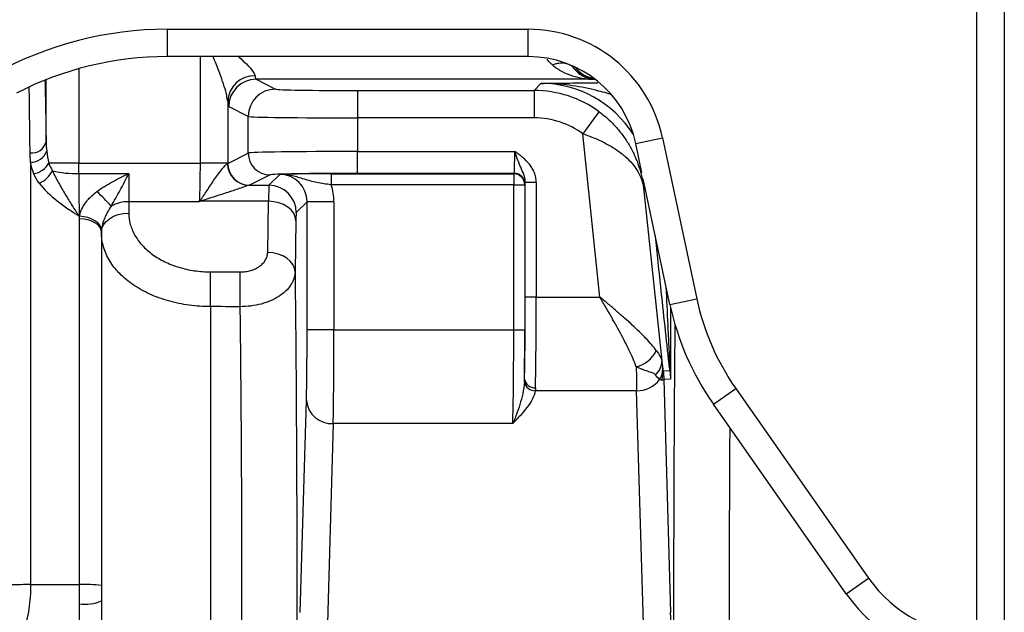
# Model space of a CAD drawing. Header units: millimetres. Extents: x 1600 to 4306, y 988 to 5170.
# Tile 16 of 21: x 3246 to 3606, y 1638 to 1855. Entities that reach past the tile are written whole.
import ezdxf

# ---------------------------------------------------------------- set-up
doc = ezdxf.new("R2010")
doc.units = ezdxf.units.MM
doc.header["$LTSCALE"] = 2

msp = doc.modelspace()

# ---------------------------------------------------------------- linework, layer by layer
at = {"color": 7, "linetype": 'Continuous', "lineweight": 25}
for p, q in [((3596.34, 1629.06), (3596.34, 1868.87)), ((3606.34, 1868.87), (3606.34, 1629.06)), ((3300.34, 1851.05), (3300.34, 1841.05)), ((3300.34, 1851.05), (3432.34, 1851.05)), ((3432.34, 1841.05), (3432.34, 1851.05)), ((3432.34, 1841.05), (3300.34, 1841.05)), ((3332.85, 1832.75), (3340, 1829.14)), ((3456.57, 1832.75), (3332.85, 1832.75)), ((3369.98, 1828.64), (3434.55, 1828.64)), ((3369.98, 1828.64), (3369.98, 1818.64)), ((3434.55, 1828.64), (3436.92, 1831.26)), ((3434.55, 1828.64), (3434.55, 1818.64)), ((3322.5, 1824.72), (3322.5, 1802.12)), ((3330, 1819.14), (3322.85, 1822.75)), ((3330, 1805.79), (3330, 1819.14)), ((3434.55, 1818.64), (3369.98, 1818.64)), ((3369.98, 1818.64), (3369.98, 1806.33)), ((3458.2, 1820.9), (3452.29, 1812.83)), ((3458.57, 1753.11), (3452.29, 1812.83)), ((3471.64, 1809.22), (3481.42, 1811.3)), ((3481.42, 1811.3), (3493.92, 1752.48)), ((3473.9, 1798.58), (3471.64, 1809.22)), ((3322.5, 1802.01), (3330, 1805.79)), ((3369.98, 1798.33), (3369.98, 1806.33)), ((3369.98, 1806.33), (3427.41, 1806.33)), ((3250.48, 1802.4), (3250.48, 1647.91)), ((3268.13, 1802.12), (3257.17, 1802.12)), ((3268.13, 1802.12), (3312.51, 1802.12)), ((3322.5, 1802.12), (3312.51, 1802.12)), ((3268.13, 1798.27), (3286.34, 1798.27)), ((3286.34, 1798.27), (3286.34, 1787.98)), ((3338, 1797.79), (3330.5, 1794.01)), ((3337.56, 1793.98), (3341.52, 1797.95)), ((3360.31, 1798.19), (3427.06, 1798.19)), ((3360.31, 1798.19), (3360.31, 1794.19)), ((3427.2, 1798.33), (3369.98, 1798.33)), ((3427.06, 1798.19), (3427.2, 1798.33)), ((3427.06, 1798.19), (3427.06, 1794.19)), ((3484.14, 1750.41), (3474.37, 1796.39)), ((3330.39, 1793.98), (3337.56, 1793.98)), ((3427.06, 1794.19), (3360.31, 1794.19)), ((3427.06, 1741.11), (3427.06, 1794.19)), ((3427.06, 1794.19), (3431.06, 1794.19)), ((3431.2, 1794.33), (3431.06, 1794.19)), ((3431.06, 1794.19), (3431.06, 1741.11)), ((3435.27, 1795.06), (3431.27, 1795.06)), ((3431.27, 1753.11), (3431.27, 1795.06)), ((3435.27, 1795.06), (3435.27, 1753.11)), ((3474.48, 1793), (3481.12, 1729.82)), ((3312.2, 1787.98), (3286.34, 1787.98)), ((3286.34, 1787.98), (3286.34, 1783.83)), ((3337.44, 1788.13), (3312.47, 1788.13)), ((3337.11, 1769.36), (3337.44, 1788.13)), ((3351.52, 1787.95), (3347.55, 1783.98)), ((3361.32, 1787.95), (3351.52, 1787.95)), ((3351.52, 1741.11), (3351.52, 1787.95)), ((3361.32, 1787.95), (3361.32, 1741.11)), ((3268.38, 1782.65), (3268.23, 1782.65)), ((3268.34, 1647.91), (3268.34, 1781.67)), ((3347.43, 1781.06), (3347.11, 1762.29)), ((3276.34, 1777), (3276.34, 1647.6)), ((3435.27, 1753.11), (3431.27, 1753.11)), ((3435.27, 1753.11), (3458.57, 1753.11)), ((3484.14, 1750.41), (3493.92, 1752.48)), ((3361.32, 1741.11), (3351.52, 1741.11)), ((3361.32, 1741.11), (3427.06, 1741.11)), ((3427.06, 1741.11), (3431.06, 1741.11)), ((3481.64, 1726.05), (3484.11, 1726.18)), ((3484.31, 1723.05), (3481.89, 1722.92)), ((3481.89, 1722.92), (3484.37, 1637.76)), ((3471.97, 1718.81), (3434.91, 1718.81)), ((3474.57, 1629.36), (3471.97, 1718.81)), ((3500.01, 1713.9), (3508.2, 1719.64)), ((3508.2, 1719.64), (3556.76, 1650.29)), ((3349.01, 1637.76), (3351.27, 1715.22)), ((3548.57, 1644.56), (3500.01, 1713.9)), ((3361.06, 1706.81), (3358.81, 1629.36)), ((3426.69, 1706.81), (3361.06, 1706.81)), ((3548.57, 1644.56), (3556.76, 1650.29)), ((3250.48, 1647.91), (3268.34, 1647.91)), ((3268.34, 1640.86), (3268.34, 1647.91)), ((3276.34, 1647.6), (3276.34, 1641.96))]:
    msp.add_line(p, q, dxfattribs=at)
at = {"color": 8, "linetype": 'Continuous', "lineweight": 25}
for p, q in [((3312.51, 1802.12), (3312.51, 1841.05)), ((3268.13, 1836.64), (3268.13, 1802.12)), ((3256.13, 1809.92), (3256.13, 1832.61)), ((3456.65, 1832.86), (3456.57, 1832.75)), ((3474.97, 1793.54), (3474.48, 1793))]:
    msp.add_line(p, q, dxfattribs=at)
at = {"color": 7, "linetype": 'Continuous', "lineweight": 25, "flags": 128}
for points in [[(3347.43, 1781.06), (3347.22, 1782.42), (3346.64, 1783.74), (3345.71, 1784.96), (3344.46, 1786.02), (3342.95, 1786.9), (3341.23, 1787.56), (3339.37, 1787.98), (3337.44, 1788.13)], [(3276.34, 1777), (3276.19, 1777.91), (3275.73, 1778.79), (3274.99, 1779.59), (3274, 1780.3), (3272.79, 1780.88), (3271.4, 1781.32), (3269.9, 1781.58), (3268.34, 1781.67)], [(3276.36, 1777.58), (3276.19, 1778.5), (3275.73, 1779.4), (3274.99, 1780.24), (3273.99, 1781), (3272.79, 1781.64), (3271.41, 1782.14), (3269.93, 1782.48), (3268.38, 1782.65)], [(3276.34, 1776.76), (3276.53, 1778.14), (3277.1, 1779.47), (3278.03, 1780.69), (3279.27, 1781.76), (3280.78, 1782.64), (3282.51, 1783.29), (3284.39, 1783.7), (3286.34, 1783.83)], [(3347.11, 1762.29), (3346.89, 1763.66), (3346.31, 1764.97), (3345.38, 1766.19), (3344.13, 1767.26), (3342.62, 1768.14), (3340.91, 1768.8), (3339.04, 1769.21), (3337.11, 1769.36)], [(3316.23, 1749.59), (3316.23, 1751.09), (3316.23, 1752.72), (3316.23, 1754.43), (3316.24, 1756.15), (3316.24, 1757.85), (3316.24, 1759.48), (3316.25, 1760.97), (3316.25, 1762.29)], [(3327.08, 1749.57), (3327.08, 1751.07), (3327.08, 1752.7), (3327.08, 1754.41), (3327.08, 1756.13), (3327.09, 1757.83), (3327.09, 1759.46), (3327.1, 1760.95), (3327.1, 1762.27)]]:
    msp.add_lwpolyline(points, dxfattribs=at)
at = {"color": 7, "linetype": 'Continuous', "lineweight": 25}
for centre, radius, start, end in [((3432.34, 1800.87), 50.18, 12, 90), ((3432.34, 1800.87), 40.18, 12, 90), ((3332.32, 1824.23), 9.83, 88.9608, 177.1849), ((3332.86, 1822.75), 10, 90.0533, 179.9723), ((3340.01, 1819.14), 10, 90.0533, 179.9723), ((3250.91, 1811.15), 5.37, 263.1153, 346.7275), ((3250.43, 1808.79), 6.39, 270.4281, 338.1898), ((3338.01, 1805.79), 8, 180.0277, 269.9467), ((3250.34, 1805.9), 7.8, 279.9399, 331.0729), ((3330.43, 1801.97), 7.99, 179.9731, 269.6811), ((3330.5, 1802.01), 8, 180.0277, 269.9467), ((3249.87, 1803.64), 9.64, 292.8356, 332.9196), ((3267.45, 1840), 41.74, 257.54, 270.9277), ((3427.06, 1794.18), 4, 0.0204, 89.9796), ((3427.2, 1794.33), 4, 0.0204, 89.9796), ((3337.55, 1783.98), 10, 0.0204, 89.9796), ((3238.99, 1752.29), 53.18, 39.7654, 47.8327), ((3286.18, 1775.29), 12.69, 89.2831, 119.8325), ((3319.68, 1796.07), 10.73, 226.9221, 227.7269), ((3581.78, 1771.16), 99.82, 192, 215), ((3581.78, 1771.16), 89.82, 192, 215), ((3469.56, 1737.97), 10.59, 282.3599, 334.9951), ((3475.04, 1729.47), 6.1, 308.2096, 3.2883), ((3474.78, 1726.67), 6.71, 326.3565, 5.1042), ((3474.89, 1725.42), 6.77, 336.8055, 5.3926), ((3486.18, 1726.31), 2.08, 162.3606, 183.6355), ((3483.94, 1726.66), 0.388, 8.4064, 46.9217), ((3434.88, 1722.83), 4.02, 191.5366, 270.3426), ((3434.72, 1723.64), 3.75, 186.4294, 274.1482), ((3472.11, 1729.11), 10.3, 269.1997, 323.2894), ((3360.51, 1716.08), 9.28, 185.3196, 273.4461), ((3597.57, 1678.87), 49.82, 215, 268.5808), ((3250.05, 1453.34), 194.56, 89.8729, 91.9556), ((3270.34, 1595.76), 52.18, 83.3939, 92.1933), ((3270.3, 1656.2), 15.47, 262.7154, 292.9671), ((3597.57, 1678.87), 59.82, 215, 268.5808)]:
    msp.add_arc(centre, radius, start, end, dxfattribs=at)
at = {"color": 8, "linetype": 'Continuous', "lineweight": 25}
msp.add_arc((3457.56, 1843.09), 10, 215.9966, 262.3074, dxfattribs=at)
at = {"color": 7, "linetype": 'Continuous', "lineweight": 25}
for centre, major_axis, ratio, start_param, end_param in [((3300.34, 1721.03), (0, 130.02), 0.999848, 0, 0.504145), ((3300.34, 1721.03), (0, 120.02), 0.999822, 0, 0.476093), ((3332.87, 1852.75), (0, 20), 0.051923, 2.777184, 3.124139), ((3369.98, 1829.16), (30, 0), 0.017455, 3.176194, 4.712389), ((3434.55, 1788.63), (26.77, 29.73), 0.999862, 0.100335, 0.732901), ((3322.87, 1852.75), (0, 30), 0.034615, 2.777184, 3.124139), ((3369.98, 1819.16), (40, 0), 0.013091, 3.176194, 4.712389), ((3434.55, 1788.63), (20.08, 22.3), 0.999724, 0.100335, 0.732901), ((3369.98, 1805.77), (40, 0), 0.013964, 1.570796, 3.106991), ((3427.2, 1806.33), (0, 8), 0.026183, 3.159046, 4.712389), ((3267.99, 1802.12), (0, 20), 0.006982, 4.518553, 4.712389), ((3311.47, 1802.12), (0, 20), 0.051923, 3.926991, 4.712389), ((3321.46, 1802.12), (0, 30), 0.034615, 4.70841, 4.712389), ((3268.68, 1794.42), (0, 20), 0.027928, 1.37696, 2.200004), ((3369.98, 1797.77), (32, 0), 0.017455, 1.570796, 3.106991), ((3341.52, 1787.94), (7.08, 7.08), 0.999099, 5.497939, 7.068431), ((3337.56, 1773.98), (0, 20), 0.008728, 0.017453, 0.785398), ((3341.52, 1787.94), (-14, -14), 0.999695, 2.356347, 2.676703), ((3431.2, 1806.33), (0, 12), 0.017455, 3.159046, 3.493798), ((3347.56, 1773.98), (0, 10), 0.017455, 0.017453, 0.785398), ((3430.64, 1753.11), (0, 36), 0.017455, 3.732528, 4.712389), ((3434.64, 1753.11), (0, 40), 0.01571, 3.732528, 4.712389), ((3350.99, 1741.11), (0, 30.2), 0.017455, 3.682012, 4.712389), ((3360.79, 1741.11), (0, 40), 0.013179, 3.682012, 4.712389), ((3426.29, 1741.11), (0, 40), 0.019201, 3.682012, 4.712389), ((3430.29, 1741.11), (0, 44), 0.017455, 4.293542, 4.712389), ((3472.24, 1753.11), (0, 40), 0.013179, 2.261874, 2.601173), ((3479.51, 1742.01), (-2.3, 17.1), 0.003527, 2.609455, 2.773353), ((3471.56, 1741.18), (-9.82, 18.35), 0.16831, 2.901546, 3.065444), ((3483.56, 1560.76), (0, 89.8), 0.017455, 5.408863, 5.742766)]:
    msp.add_ellipse(centre, major_axis=major_axis, ratio=ratio, start_param=start_param, end_param=end_param, dxfattribs=at)
at = {"color": 8, "linetype": 'Continuous', "lineweight": 25}
for centre, major_axis, ratio, start_param, end_param in [((3456.83, 1843.09), (-4.42, 8.97), 0.999801, 1.78772, 2.632345), ((3436.9, 1791.25), (26.78, 29.74), 0.999586, 6.006276, 7.016086)]:
    msp.add_ellipse(centre, major_axis=major_axis, ratio=ratio, start_param=start_param, end_param=end_param, dxfattribs=at)
for points, knots in [([(3322.5, 1824.72), (3322.31, 1825.9), (3321.96, 1828.08), (3320.65, 1831.99), (3319.14, 1836.19), (3317.91, 1839.28), (3317.21, 1841.05)], [0, 0, 0, 0, 0.262278, 0.480485, 0.703732, 1, 1, 1, 1]), ([(3326.45, 1841.05), (3326.54, 1840.97), (3327.6, 1840.04), (3329.53, 1838.18), (3331.84, 1835.75), (3332.3, 1834.56), (3332.5, 1834.06)], [0, 0, 0, 0, 0.028947, 0.343812, 0.720616, 1, 1, 1, 1]), ([(3441.2, 1838), (3440.98, 1838.18), (3440.27, 1838.81), (3439.67, 1839.56), (3439.24, 1840.09)], [0, 0, 0, 0, 0.297661, 1, 1, 1, 1]), ([(3250.27, 1805.82), (3250.22, 1810.18), (3250.13, 1818.64), (3250.02, 1826.13), (3249.98, 1829.76)], [0, 0, 0, 0, 0.515933, 1, 1, 1, 1]), ([(3436.92, 1831.26), (3436.93, 1831.26), (3439.76, 1831.3), (3445.32, 1831.37), (3452.18, 1831.45), (3456.55, 1831.48), (3457.81, 1831.49)], [0, 0, 0, 0, 0.002041, 0.4279074, 0.8348403, 1, 1, 1, 1]), ([(3462.53, 1827.24), (3460.54, 1827.8), (3455.51, 1829.21), (3447.61, 1830.7), (3441.17, 1831.23), (3437.68, 1831.26), (3437.07, 1831.26), (3436.93, 1831.26), (3436.92, 1831.26)], [0, 0, 0, 0, 0.234334, 0.592397, 0.929584, 0.983684, 0.997898, 1, 1, 1, 1]), ([(3484.11, 1726.18), (3483.91, 1727.92), (3483.52, 1731.43), (3482.6, 1739.91), (3481.36, 1751.44), (3479.99, 1764.31), (3479.14, 1772.34), (3478.81, 1775.49)], [0, 0, 0, 0, 0.110802, 0.224117, 0.517157, 0.810401, 1, 1, 1, 1]), ([(3484.2, 1726.95), (3484.07, 1729.6), (3483.82, 1734.93), (3483.35, 1744.88), (3483, 1752.16), (3482.79, 1756.78)], [0, 0, 0, 0, 0.267927, 0.536404, 1, 1, 1, 1]), ([(3484.35, 1749.55), (3484.35, 1747.96), (3484.35, 1743.35), (3484.34, 1735.72), (3484.33, 1729.72), (3484.32, 1726.72)], [0, 0, 0, 0, 0.209328, 0.604448, 1, 1, 1, 1]), ([(3505.99, 1705.37), (3505.98, 1704.37), (3505.94, 1698.14), (3505.88, 1686.38), (3505.82, 1670.2), (3505.78, 1653.76), (3505.77, 1637.05), (3505.78, 1625.84), (3505.79, 1620.23)], [0, 0, 0, 0, 0.0374191, 0.2321311, 0.4213497, 0.6105685, 0.8052842, 1, 1, 1, 1])]:
    msp.add_open_spline(points, degree=3, knots=knots, dxfattribs=at)
at = {"color": 7, "linetype": 'Continuous', "lineweight": 25}
for points, knots in [([(3449.01, 1836.87), (3448.62, 1837.32), (3448.16, 1837.69), (3447.33, 1838.12), (3447.03, 1838.24), (3446.41, 1838.44), (3446.08, 1838.51), (3445.06, 1838.66), (3444.31, 1838.66), (3443.17, 1838.52), (3442.78, 1838.45), (3441.99, 1838.26), (3441.59, 1838.14), (3441.2, 1838)], [0, 0, 0, 0, 0.25, 0.25, 0.375, 0.375, 0.5, 0.5, 0.75, 0.75, 0.875, 0.875, 1, 1, 1, 1]), ([(3441.2, 1838), (3441.74, 1837.53), (3442.31, 1837.09), (3443.49, 1836.3), (3444.09, 1835.95), (3445.93, 1834.97), (3447.2, 1834.45), (3449.81, 1833.62), (3451.16, 1833.31), (3453.18, 1832.99), (3453.85, 1832.91), (3455.21, 1832.79), (3455.88, 1832.76), (3456.57, 1832.75)], [0, 0, 0, 0, 0.125, 0.125, 0.25, 0.25, 0.5, 0.5, 0.75, 0.75, 0.875, 0.875, 1, 1, 1, 1]), ([(3449.01, 1836.87), (3449.54, 1836.14), (3450.13, 1835.54), (3451.34, 1834.53), (3451.97, 1834.12), (3453.25, 1833.47), (3453.91, 1833.22), (3455.23, 1832.88), (3455.9, 1832.78), (3456.57, 1832.75)], [0, 0, 0, 0, 0.25, 0.25, 0.5, 0.5, 0.75, 0.75, 1, 1, 1, 1]), ([(3449.03, 1836.84), (3449.02, 1836.85), (3449.02, 1836.85), (3449.02, 1836.85), (3449.01, 1836.86), (3449.01, 1836.86), (3449.01, 1836.86), (3449.01, 1836.87), (3449.01, 1836.87), (3449.01, 1836.87)], [0, 0, 0, 0, 0.00000739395, 0.00000739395, 0.00000739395, 0.00001488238, 0.00001488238, 0.00001488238, 0.00001883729, 0.00001883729, 0.00001883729, 0.00001883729]), ([(3255.72, 1832.06), (3255.77, 1829.68), (3255.89, 1823.88), (3256.03, 1816.31), (3256.11, 1811.16), (3256.13, 1809.92)], [0, 0, 0, 0, 0.344799, 0.841593, 1, 1, 1, 1]), ([(3458.2, 1820.9), (3459.39, 1820.03), (3460.51, 1819.11), (3462.64, 1817.17), (3463.64, 1816.15), (3465.07, 1814.55), (3465.53, 1814), (3466.41, 1812.89), (3466.83, 1812.33), (3468.05, 1810.63), (3468.8, 1809.47), (3470.16, 1807.1), (3470.77, 1805.88), (3471.87, 1803.39), (3472.36, 1802.12), (3473.2, 1799.56), (3473.55, 1798.27), (3473.97, 1796.3), (3474.1, 1795.65), (3474.26, 1794.65), (3474.31, 1794.32), (3474.4, 1793.66), (3474.45, 1793.33), (3474.48, 1793)], [0, 0, 0, 0, 0.125, 0.125, 0.25, 0.25, 0.3125, 0.3125, 0.375, 0.375, 0.5, 0.5, 0.625, 0.625, 0.75, 0.75, 0.875, 0.875, 0.9375, 0.9375, 0.96875, 0.96875, 1, 1, 1, 1]), ([(3452.29, 1812.83), (3453.81, 1812.33), (3455.29, 1811.77), (3457.44, 1810.87), (3458.14, 1810.55), (3459.53, 1809.9), (3460.21, 1809.55), (3462.19, 1808.5), (3463.43, 1807.76), (3465.74, 1806.19), (3466.81, 1805.35), (3468.75, 1803.65), (3469.62, 1802.76), (3471.16, 1800.94), (3471.83, 1799.99), (3472.96, 1798.06), (3473.41, 1797.07), (3473.94, 1795.56), (3474.09, 1795.05), (3474.27, 1794.28), (3474.32, 1794.03), (3474.41, 1793.51), (3474.45, 1793.25), (3474.48, 1793)], [0, 0, 0, 0, 0.125, 0.125, 0.1875, 0.1875, 0.25, 0.25, 0.375, 0.375, 0.5, 0.5, 0.625, 0.625, 0.75, 0.75, 0.875, 0.875, 0.9375, 0.9375, 0.96875, 0.96875, 1, 1, 1, 1]), ([(3431.27, 1795.06), (3431.27, 1795.57), (3431.21, 1796.07), (3431, 1797.03), (3430.85, 1797.5), (3430.36, 1798.85), (3429.96, 1799.71), (3429.21, 1801.49), (3428.84, 1802.4), (3428.3, 1803.84), (3428.12, 1804.33), (3427.85, 1805.08), (3427.76, 1805.33), (3427.59, 1805.83), (3427.5, 1806.08), (3427.41, 1806.33)], [0, 0, 0, 0, 0.125, 0.125, 0.25, 0.25, 0.5, 0.5, 0.75, 0.75, 0.875, 0.875, 0.9375, 0.9375, 1, 1, 1, 1]), ([(3435.27, 1795.06), (3435.27, 1795.67), (3435.21, 1796.26), (3434.98, 1797.43), (3434.82, 1798.01), (3434.38, 1799.13), (3434.12, 1799.66), (3433.51, 1800.69), (3433.17, 1801.19), (3432.05, 1802.59), (3431.19, 1803.42), (3429.82, 1804.56), (3429.35, 1804.92), (3428.39, 1805.64), (3427.9, 1805.98), (3427.41, 1806.33)], [0, 0, 0, 0, 0.125, 0.125, 0.25, 0.25, 0.375, 0.375, 0.5, 0.5, 0.75, 0.75, 0.875, 0.875, 1, 1, 1, 1]), ([(3312.35, 1788.23), (3312.45, 1788.39), (3312.56, 1788.54), (3312.78, 1788.85), (3312.89, 1789.01), (3313.22, 1789.48), (3313.43, 1789.8), (3314.09, 1790.77), (3314.53, 1791.44), (3315.42, 1792.78), (3315.87, 1793.47), (3316.78, 1794.85), (3317.24, 1795.54), (3318.18, 1796.89), (3318.65, 1797.56), (3319.59, 1798.84), (3320.07, 1799.46), (3320.74, 1800.28), (3320.96, 1800.54), (3321.37, 1801), (3321.56, 1801.21), (3321.91, 1801.56), (3322.05, 1801.7), (3322.3, 1801.9), (3322.39, 1801.96), (3322.44, 1801.98)], [0, 0, 0, 0, 0.03125, 0.03125, 0.0625, 0.0625, 0.125, 0.125, 0.25, 0.25, 0.375, 0.375, 0.5, 0.5, 0.625, 0.625, 0.75, 0.75, 0.8125, 0.8125, 0.875, 0.875, 0.9375, 0.9375, 1, 1, 1, 1]), ([(3258.45, 1799.25), (3259.13, 1797.77), (3259.89, 1796.31), (3261.48, 1793.43), (3262.31, 1792.01), (3263.98, 1789.22), (3264.82, 1787.85), (3266.09, 1785.86), (3266.52, 1785.2), (3267.16, 1784.23), (3267.37, 1783.91), (3267.8, 1783.28), (3268.01, 1782.96), (3268.23, 1782.65)], [0, 0, 0, 0, 0.25, 0.25, 0.5, 0.5, 0.75, 0.75, 0.875, 0.875, 0.9375, 0.9375, 1, 1, 1, 1]), ([(3274.69, 1791.7), (3275.58, 1792.37), (3276.51, 1793), (3278.4, 1794.18), (3279.37, 1794.73), (3281.34, 1795.8), (3282.33, 1796.31), (3284.33, 1797.31), (3285.33, 1797.79), (3286.34, 1798.27)], [0, 0, 0, 0, 0.25, 0.25, 0.5, 0.5, 0.75, 0.75, 1, 1, 1, 1]), ([(3279.87, 1786.3), (3280.44, 1787.29), (3281.01, 1788.26), (3282.12, 1790.2), (3282.66, 1791.18), (3283.74, 1793.16), (3284.26, 1794.17), (3285.31, 1796.2), (3285.82, 1797.23), (3286.34, 1798.27)], [0, 0, 0, 0, 0.25, 0.25, 0.5, 0.5, 0.75, 0.75, 1, 1, 1, 1]), ([(3360.31, 1798.19), (3359.29, 1798.19), (3358.29, 1798.18), (3356.81, 1798.18), (3356.32, 1798.18), (3355.34, 1798.17), (3354.86, 1798.17), (3353.44, 1798.16), (3352.54, 1798.15), (3350.81, 1798.13), (3349.97, 1798.12), (3347.63, 1798.09), (3346.27, 1798.06), (3344.39, 1798.02), (3343.8, 1798.01), (3342.93, 1797.99), (3342.64, 1797.98), (3342.08, 1797.96), (3341.8, 1797.96), (3341.52, 1797.95)], [0, 0, 0, 0, 0.125, 0.125, 0.1875, 0.1875, 0.25, 0.25, 0.375, 0.375, 0.5, 0.5, 0.75, 0.75, 0.875, 0.875, 0.9375, 0.9375, 1, 1, 1, 1]), ([(3360.31, 1794.19), (3359.4, 1794.29), (3358.52, 1794.41), (3356.77, 1794.68), (3355.91, 1794.84), (3354.26, 1795.18), (3353.47, 1795.37), (3351.93, 1795.78), (3351.18, 1795.99), (3349.71, 1796.43), (3348.98, 1796.66), (3347.53, 1797.08), (3346.8, 1797.28), (3345.32, 1797.61), (3344.57, 1797.74), (3343.43, 1797.87), (3343.05, 1797.9), (3342.29, 1797.94), (3341.9, 1797.95), (3341.52, 1797.95)], [0, 0, 0, 0, 0.125, 0.125, 0.25, 0.25, 0.375, 0.375, 0.5, 0.5, 0.625, 0.625, 0.75, 0.75, 0.875, 0.875, 0.9375, 0.9375, 1, 1, 1, 1]), ([(3253.61, 1794.76), (3255.4, 1792.37), (3257.68, 1790.25), (3261.46, 1787.29), (3262.78, 1786.34), (3264.8, 1784.94), (3265.48, 1784.48), (3266.51, 1783.79), (3266.85, 1783.56), (3267.54, 1783.11), (3267.89, 1782.88), (3268.23, 1782.65)], [0, 0, 0, 0, 0.5, 0.5, 0.75, 0.75, 0.875, 0.875, 0.9375, 0.9375, 1, 1, 1, 1]), ([(3330.39, 1793.98), (3330.22, 1793.96), (3329.9, 1793.87), (3329.21, 1793.65), (3328.95, 1793.56), (3328.39, 1793.36), (3328.09, 1793.26), (3327.12, 1792.92), (3326.39, 1792.67), (3324.86, 1792.14), (3324.05, 1791.87), (3321.56, 1791.04), (3319.78, 1790.48), (3317.06, 1789.62), (3316.15, 1789.33), (3314.77, 1788.89), (3314.31, 1788.74), (3313.62, 1788.51), (3313.38, 1788.44), (3313.04, 1788.32), (3312.92, 1788.29), (3312.69, 1788.21), (3312.58, 1788.17), (3312.47, 1788.13)], [0, 0, 0, 0, 0.125, 0.125, 0.1875, 0.1875, 0.25, 0.25, 0.375, 0.375, 0.5, 0.5, 0.75, 0.75, 0.875, 0.875, 0.9375, 0.9375, 0.96875, 0.96875, 0.984375, 0.984375, 1, 1, 1, 1]), ([(3268.38, 1782.65), (3268.42, 1783.06), (3268.51, 1783.47), (3268.75, 1784.31), (3268.91, 1784.73), (3269.46, 1785.96), (3269.95, 1786.76), (3270.81, 1787.94), (3271.11, 1788.32), (3271.75, 1789.05), (3272.09, 1789.41), (3273.14, 1790.45), (3273.89, 1791.1), (3274.69, 1791.7)], [0, 0, 0, 0, 0.125, 0.125, 0.25, 0.25, 0.5, 0.5, 0.625, 0.625, 0.75, 0.75, 1, 1, 1, 1]), ([(3279.87, 1786.3), (3279.4, 1785.64), (3278.98, 1784.96), (3278.2, 1783.54), (3277.85, 1782.81), (3277.22, 1781.31), (3276.96, 1780.56), (3276.55, 1779.05), (3276.41, 1778.29), (3276.36, 1777.58)], [0, 0, 0, 0, 0.25, 0.25, 0.5, 0.5, 0.75, 0.75, 1, 1, 1, 1]), ([(3312.35, 1788.23), (3312.31, 1788.16), (3312.26, 1788.08), (3312.22, 1788.01), (3312.21, 1788), (3312.21, 1787.99), (3312.2, 1787.98)], [0, 0, 0, 0, 0.0001683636, 0.0001683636, 0.0001683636, 0.0001889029, 0.0001889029, 0.0001889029, 0.0001889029]), ([(3312.47, 1788.13), (3312.39, 1788.08), (3312.31, 1788.04), (3312.23, 1788), (3312.22, 1787.99), (3312.21, 1787.99), (3312.2, 1787.98)], [0, 0, 0, 0, 0.0001470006, 0.0001470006, 0.0001470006, 0.0001659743, 0.0001659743, 0.0001659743, 0.0001659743]), ([(3286.34, 1783.83), (3286.34, 1782.42), (3286.53, 1781.04), (3287.09, 1778.99), (3287.33, 1778.32), (3287.89, 1776.98), (3288.22, 1776.31), (3289.33, 1774.36), (3290.24, 1773.13), (3291.85, 1771.38), (3292.43, 1770.82), (3293.67, 1769.72), (3294.33, 1769.19), (3296.39, 1767.7), (3297.89, 1766.8), (3300.33, 1765.61), (3301.18, 1765.24), (3302.92, 1764.56), (3303.8, 1764.26), (3306.51, 1763.44), (3308.39, 1763.02), (3312.29, 1762.44), (3314.26, 1762.3), (3316.25, 1762.29)], [0, 0, 0, 0, 0.125, 0.125, 0.1875, 0.1875, 0.25, 0.25, 0.375, 0.375, 0.4375, 0.4375, 0.5, 0.5, 0.625, 0.625, 0.6875, 0.6875, 0.75, 0.75, 0.875, 0.875, 1, 1, 1, 1]), ([(3316.23, 1749.59), (3313.58, 1749.59), (3310.98, 1749.77), (3307.14, 1750.3), (3305.87, 1750.51), (3303.36, 1751.03), (3302.11, 1751.34), (3298.48, 1752.36), (3296.19, 1753.2), (3292.94, 1754.68), (3291.88, 1755.21), (3289.85, 1756.35), (3288.89, 1756.94), (3286.14, 1758.82), (3284.49, 1760.18), (3282.68, 1762.04), (3282.32, 1762.42), (3281.65, 1763.18), (3281.33, 1763.57), (3280.41, 1764.74), (3279.31, 1766.34), (3278.44, 1768), (3277.68, 1769.7), (3277.36, 1770.57), (3276.6, 1773.19), (3276.34, 1774.97), (3276.34, 1776.76)], [0, 0, 0, 0, 0.125, 0.125, 0.1875, 0.1875, 0.25, 0.25, 0.375, 0.375, 0.4375, 0.4375, 0.5, 0.5, 0.625, 0.625, 0.65625, 0.65625, 0.6875, 0.6875, 0.75, 0.8125, 0.8125, 0.875, 0.875, 1, 1, 1, 1]), ([(3327.1, 1762.27), (3327.76, 1762.27), (3328.41, 1762.32), (3329.37, 1762.45), (3329.69, 1762.51), (3330.31, 1762.64), (3330.63, 1762.72), (3331.53, 1762.99), (3332.1, 1763.21), (3333.19, 1763.73), (3333.7, 1764.03), (3334.62, 1764.68), (3335.03, 1765.04), (3335.76, 1765.82), (3336.07, 1766.23), (3336.57, 1767.08), (3336.76, 1767.52), (3337.03, 1768.43), (3337.1, 1768.89), (3337.11, 1769.36)], [0, 0, 0, 0, 0.125, 0.125, 0.1875, 0.1875, 0.25, 0.25, 0.375, 0.375, 0.5, 0.5, 0.625, 0.625, 0.75, 0.75, 0.875, 0.875, 1, 1, 1, 1]), ([(3347.11, 1762.29), (3347.09, 1761.45), (3346.94, 1760.62), (3346.55, 1759.4), (3346.38, 1759), (3345.99, 1758.2), (3345.76, 1757.8), (3345, 1756.65), (3344.38, 1755.92), (3342.93, 1754.54), (3342.08, 1753.89), (3340.24, 1752.72), (3339.24, 1752.19), (3337.61, 1751.5), (3337.04, 1751.28), (3335.89, 1750.89), (3335.3, 1750.71), (3333.51, 1750.23), (3332.26, 1749.99), (3329.69, 1749.65), (3328.39, 1749.57), (3327.08, 1749.57)], [0, 0, 0, 0, 0.125, 0.125, 0.1875, 0.1875, 0.25, 0.25, 0.375, 0.375, 0.5, 0.5, 0.625, 0.625, 0.6875, 0.6875, 0.75, 0.75, 0.875, 0.875, 1, 1, 1, 1]), ([(3347.11, 1762.29), (3347.18, 1756.37), (3347.24, 1750.25), (3347.34, 1740.79), (3347.37, 1737.59), (3347.42, 1731.14), (3347.45, 1727.88), (3347.52, 1718.04), (3347.56, 1711.36), (3347.64, 1697.79), (3347.67, 1690.89), (3347.71, 1680.38), (3347.72, 1676.85), (3347.74, 1671.5), (3347.74, 1669.72), (3347.75, 1666.15), (3347.76, 1664.36), (3347.77, 1655.44), (3347.78, 1648.31), (3347.78, 1634.05), (3347.78, 1626.93), (3347.76, 1612.7), (3347.74, 1605.59), (3347.72, 1598.49)], [0, 0, 0, 0, 0.125, 0.125, 0.1875, 0.1875, 0.25, 0.25, 0.375, 0.375, 0.5, 0.5, 0.5625, 0.5625, 0.59375, 0.59375, 0.625, 0.625, 0.75, 0.75, 0.875, 0.875, 1, 1, 1, 1]), ([(3479.16, 1733.49), (3478.15, 1734.93), (3476.86, 1736.42), (3474.61, 1738.78), (3473.81, 1739.58), (3472.13, 1741.21), (3471.26, 1742.03), (3469.45, 1743.69), (3468.52, 1744.52), (3466.6, 1746.22), (3465.62, 1747.07), (3463.64, 1748.79), (3462.63, 1749.65), (3461.11, 1750.95), (3460.61, 1751.38), (3459.84, 1752.03), (3459.59, 1752.25), (3459.08, 1752.68), (3458.82, 1752.9), (3458.57, 1753.11)], [0, 0, 0, 0, 0.25, 0.25, 0.375, 0.375, 0.5, 0.5, 0.625, 0.625, 0.75, 0.75, 0.875, 0.875, 0.9375, 0.9375, 0.96875, 0.96875, 1, 1, 1, 1]), ([(3471.83, 1727.62), (3471.13, 1729.54), (3470.26, 1731.53), (3468.77, 1734.61), (3468.25, 1735.66), (3467.16, 1737.79), (3466.59, 1738.86), (3464.85, 1742.09), (3463.63, 1744.26), (3461.76, 1747.55), (3461.13, 1748.66), (3460.17, 1750.32), (3459.85, 1750.88), (3459.37, 1751.72), (3459.21, 1752), (3458.89, 1752.56), (3458.73, 1752.84), (3458.57, 1753.11)], [0, 0, 0, 0, 0.25, 0.25, 0.375, 0.375, 0.5, 0.5, 0.75, 0.75, 0.875, 0.875, 0.9375, 0.9375, 0.96875, 0.96875, 1, 1, 1, 1]), ([(3316.23, 1749.59), (3316.22, 1743.98), (3316.22, 1738.21), (3316.21, 1726.35), (3316.21, 1720.27), (3316.2, 1710.91), (3316.2, 1707.75), (3316.2, 1702.94), (3316.2, 1701.33), (3316.2, 1698.09), (3316.2, 1696.46), (3316.2, 1688.29), (3316.19, 1681.71), (3316.19, 1668.45), (3316.19, 1661.78), (3316.19, 1648.33), (3316.19, 1641.57), (3316.19, 1633.05), (3316.19, 1631.34), (3316.19, 1627.93), (3316.19, 1626.23), (3316.19, 1621.14), (3316.19, 1617.77), (3316.19, 1607.71), (3316.19, 1601.07), (3316.2, 1587.93), (3316.2, 1581.43), (3316.2, 1573.4), (3316.2, 1571.8), (3316.2, 1568.6), (3316.2, 1567), (3316.21, 1562.25), (3316.21, 1559.13), (3316.21, 1549.89), (3316.22, 1543.91), (3316.22, 1532.32), (3316.23, 1526.69), (3316.23, 1518.53), (3316.23, 1515.86), (3316.24, 1510.59), (3316.24, 1508.01), (3316.25, 1500.48), (3316.25, 1495.73), (3316.26, 1486.77), (3316.26, 1482.55), (3316.27, 1476.63), (3316.27, 1474.72), (3316.28, 1471.04), (3316.28, 1469.27), (3316.28, 1467.57)], [0, 0, 0, 0, 0.0625, 0.0625, 0.125, 0.125, 0.15625, 0.15625, 0.171875, 0.171875, 0.1875, 0.1875, 0.25, 0.25, 0.3125, 0.3125, 0.375, 0.375, 0.390625, 0.390625, 0.40625, 0.40625, 0.4375, 0.4375, 0.5, 0.5, 0.5625, 0.5625, 0.578125, 0.578125, 0.59375, 0.59375, 0.625, 0.625, 0.6875, 0.6875, 0.75, 0.75, 0.78125, 0.78125, 0.8125, 0.8125, 0.875, 0.875, 0.9375, 0.9375, 0.96875, 0.96875, 1, 1, 1, 1]), ([(3327.66, 1602.17), (3327.68, 1608.55), (3327.69, 1614.94), (3327.72, 1627.73), (3327.72, 1634.13), (3327.72, 1646.93), (3327.71, 1653.34), (3327.69, 1662.96), (3327.68, 1666.18), (3327.66, 1672.58), (3327.65, 1675.76), (3327.62, 1685.22), (3327.58, 1691.43), (3327.51, 1703.65), (3327.47, 1709.66), (3327.4, 1718.52), (3327.38, 1721.45), (3327.32, 1727.26), (3327.3, 1730.15), (3327.21, 1738.69), (3327.14, 1744.21), (3327.08, 1749.57)], [0, 0, 0, 0, 0.125, 0.125, 0.25, 0.25, 0.375, 0.375, 0.4375, 0.4375, 0.5, 0.5, 0.625, 0.625, 0.75, 0.75, 0.8125, 0.8125, 0.875, 0.875, 1, 1, 1, 1]), ([(3485.61, 1618.37), (3485.6, 1624.37), (3485.58, 1636.37), (3485.6, 1654.6), (3485.63, 1672.89), (3485.7, 1690.92), (3485.79, 1708.43), (3485.9, 1725.37), (3486, 1736.96), (3486.06, 1742.69), (3486.06, 1743.11)], [0, 0, 0, 0, 0.139489, 0.278977, 0.422517, 0.566057, 0.705547, 0.845036, 0.988582, 1, 1, 1, 1]), ([(3479.16, 1733.49), (3479.7, 1732.72), (3480.16, 1732.1), (3480.83, 1730.93), (3481.04, 1730.39), (3481.12, 1729.82)], [0, 0, 0, 0, 0.5, 0.5, 1, 1, 1, 1]), ([(3478.81, 1724.68), (3478.68, 1724.85), (3478.51, 1724.98), (3478.12, 1725.2), (3477.9, 1725.3), (3477.41, 1725.48), (3477.14, 1725.56), (3476.58, 1725.74), (3476.28, 1725.83), (3475.67, 1726.03), (3475.35, 1726.14), (3474.68, 1726.37), (3474.34, 1726.5), (3473.29, 1726.92), (3472.57, 1727.24), (3471.83, 1727.62)], [0, 0, 0, 0, 0.125, 0.125, 0.25, 0.25, 0.375, 0.375, 0.5, 0.5, 0.625, 0.625, 0.75, 0.75, 1, 1, 1, 1]), ([(3484.32, 1726.72), (3484.32, 1725.51), (3484.31, 1724.31), (3484.31, 1723.1), (3484.31, 1723.08), (3484.31, 1723.07), (3484.31, 1723.05)], [0, 0, 0, 0, 0.001839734, 0.001839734, 0.001839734, 0.001865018, 0.001865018, 0.001865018, 0.001865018]), ([(3430.94, 1722.03), (3430.84, 1720.56), (3430.61, 1719.13), (3430.02, 1716.36), (3429.66, 1715.02), (3428.88, 1712.46), (3428.46, 1711.23), (3427.81, 1709.5), (3427.59, 1708.94), (3427.14, 1707.85), (3426.91, 1707.32), (3426.69, 1706.81)], [0, 0, 0, 0, 0.25, 0.25, 0.5, 0.5, 0.75, 0.75, 0.875, 0.875, 1, 1, 1, 1]), ([(3481.12, 1722.75), (3481.36, 1722.77), (3481.54, 1722.79), (3481.73, 1722.84), (3481.78, 1722.85), (3481.86, 1722.89), (3481.88, 1722.91), (3481.89, 1722.92)], [0, 0, 0, 0, 0.5, 0.5, 0.75, 0.75, 1, 1, 1, 1]), ([(3434.91, 1718.81), (3434.73, 1717.74), (3434.34, 1716.7), (3433.27, 1714.65), (3432.61, 1713.64), (3431.09, 1711.65), (3430.26, 1710.67), (3428.95, 1709.22), (3428.5, 1708.73), (3427.83, 1708.01), (3427.6, 1707.77), (3427.14, 1707.29), (3426.91, 1707.05), (3426.69, 1706.81)], [0, 0, 0, 0, 0.25, 0.25, 0.5, 0.5, 0.75, 0.75, 0.875, 0.875, 0.9375, 0.9375, 1, 1, 1, 1]), ([(3250.48, 1647.91), (3250.48, 1644.87), (3250.26, 1641.9), (3249.61, 1637.52), (3249.34, 1636.07), (3248.7, 1633.25), (3248.33, 1631.87), (3247.92, 1630.53)], [0, 0, 0, 0, 0.5, 0.5, 0.75, 0.75, 1, 1, 1, 1])]:
    msp.add_open_spline(points, degree=3, knots=knots, dxfattribs=at)
for points in [[(3256.13, 1809.92), (3256.15, 1808.75), (3256.23, 1807.59), (3256.37, 1806.42)], [(3250.48, 1802.4), (3250.35, 1803.55), (3250.28, 1804.69), (3250.27, 1805.82)], [(3256.37, 1806.42), (3256.54, 1804.98), (3256.8, 1803.55), (3257.17, 1802.12)], [(3251.68, 1798.21), (3251.14, 1799.6), (3250.74, 1801), (3250.48, 1802.4)], [(3257.17, 1802.12), (3257.47, 1801.13), (3257.88, 1800.16), (3258.45, 1799.25)], [(3322.44, 1801.98), (3322.47, 1801.99), (3322.49, 1802), (3322.5, 1802.01)], [(3253.61, 1794.76), (3252.78, 1795.85), (3252.15, 1797.02), (3251.68, 1798.21)], [(3330.5, 1794.01), (3330.48, 1794), (3330.44, 1793.99), (3330.39, 1793.98)], [(3268.34, 1781.67), (3268.34, 1782), (3268.35, 1782.32), (3268.38, 1782.65)], [(3276.36, 1777.58), (3276.35, 1777.39), (3276.34, 1777.19), (3276.34, 1777)], [(3316.25, 1762.29), (3319.87, 1762.29), (3323.49, 1762.28), (3327.1, 1762.27)], [(3327.08, 1749.57), (3323.46, 1749.57), (3319.84, 1749.58), (3316.23, 1749.59)], [(3481.12, 1729.82), (3481.25, 1728.85), (3481.36, 1728), (3481.46, 1727.27)], [(3480.37, 1722.96), (3479.91, 1723.3), (3479.39, 1723.89), (3478.81, 1724.68)], [(3481.64, 1726.05), (3481.78, 1725), (3481.86, 1723.96), (3481.89, 1722.92)], [(3484.11, 1726.18), (3484.23, 1725.14), (3484.3, 1724.09), (3484.31, 1723.05)], [(3484.2, 1726.95), (3484.27, 1725.65), (3484.3, 1724.35), (3484.31, 1723.05)], [(3430.94, 1722.03), (3430.97, 1722.42), (3430.99, 1722.81), (3430.99, 1723.22)], [(3434.99, 1719.9), (3434.98, 1719.52), (3434.96, 1719.16), (3434.91, 1718.81)], [(3276.34, 1641.96), (3276.34, 1639.13), (3276.34, 1636.37), (3276.39, 1633.69)], [(3268.39, 1630.53), (3268.34, 1633.85), (3268.34, 1637.29), (3268.34, 1640.86)]]:
    msp.add_open_spline(points, degree=3, dxfattribs=at)

doc.saveas('drawing.dxf')
